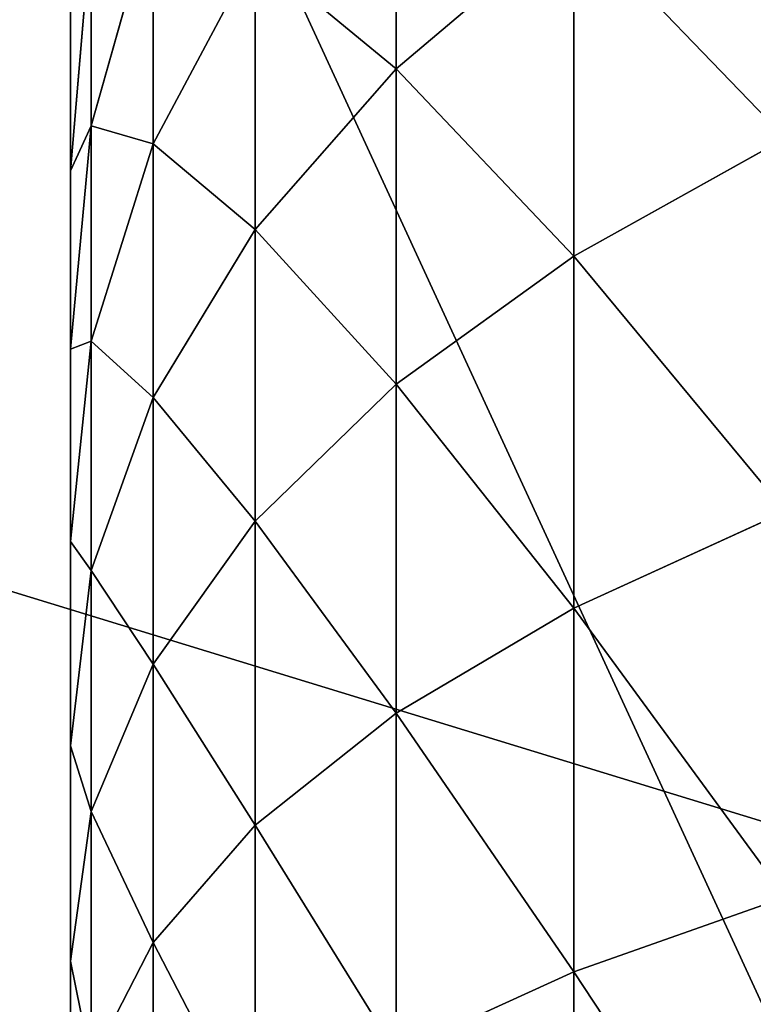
# Model space of a CAD drawing. Extents: x 0.04 to 6.5, y -3.23 to 3.23.
# Tile 74 of 256: x 0.4292 to 0.4495, y 0.0339 to 0.0611. Entities that reach past the tile are written whole.
import ezdxf

# ---------------------------------------------------------------- set-up
doc = ezdxf.new("R2010")
doc.units = 0
doc.header["$MEASUREMENT"] = 0
doc.layers.get('0').update_dxf_attribs({"linetype": 'CONTINUOUS'})

# ---------------------------------------------------------------- blocks, each defined once
blk = doc.blocks.new('CERAMICZNA_WISZ_CA_KR_TKA0')
at = {"color": 0}
for p, q in [((0.081214, 0.151778, 1.905954), (0.576871, 0, 6.360208)), ((0.081214, 0.151778, 1.905954), (0.576871, 0, 6.360208)), ((0.439612, 0.068058, 61.309814), (0.439612, 0.059763, 61.304365)), ((0.439612, 0.059763, 61.502455), (0.439612, 0.068058, 61.497005)), ((0.439612, 0.068058, 61.309814), (0.439612, 0.059763, 61.304365)), ((0.439612, 0.059763, 61.502455), (0.439612, 0.068058, 61.497005)), ((0.432881, 0.064285, 61.329413), (0.431167, 0.058188, 61.336502)), ((0.432881, 0.064285, 61.329413), (0.431167, 0.058188, 61.336502)), ((0.432881, 0.064285, 61.477406), (0.431167, 0.058188, 61.470318)), ((0.432881, 0.064285, 61.477406), (0.431167, 0.058188, 61.470318)), ((0.432881, 0.064285, 61.329413), (0.432881, 0.057688, 61.324218)), ((0.432881, 0.057688, 61.482602), (0.432881, 0.064285, 61.477406)), ((0.432881, 0.064285, 61.329413), (0.432881, 0.057688, 61.324218)), ((0.432881, 0.057688, 61.482602), (0.432881, 0.064285, 61.477406)), ((0.444531, 0.063932, 61.297377), (0.439612, 0.059763, 61.304365)), ((0.444531, 0.063932, 61.297377), (0.439612, 0.059763, 61.304365)), ((0.444531, 0.063932, 61.509443), (0.439612, 0.059763, 61.502455)), ((0.444531, 0.063932, 61.509443), (0.439612, 0.059763, 61.502455)), ((0.444531, 0.063932, 61.297377), (0.444531, 0.054583, 61.292331)), ((0.444531, 0.054583, 61.514484), (0.444531, 0.063932, 61.509443)), ((0.444531, 0.063932, 61.297377), (0.444531, 0.054583, 61.292331)), ((0.444531, 0.054583, 61.514484), (0.444531, 0.063932, 61.509443)), ((0.431167, 0.063726, 61.341697), (0.430593, 0.056943, 61.348334)), ((0.431167, 0.063726, 61.341697), (0.430593, 0.056943, 61.348334)), ((0.431167, 0.063726, 61.465122), (0.430593, 0.056943, 61.458486)), ((0.431167, 0.063726, 61.465122), (0.430593, 0.056943, 61.458486)), ((0.431167, 0.063726, 61.341697), (0.431167, 0.058188, 61.336502)), ((0.431167, 0.058188, 61.470318), (0.431167, 0.063726, 61.465122)), ((0.431167, 0.063726, 61.341697), (0.431167, 0.058188, 61.336502)), ((0.431167, 0.058188, 61.470318), (0.431167, 0.063726, 61.465122)), ((0.43571, 0.062992, 61.31685), (0.432881, 0.057688, 61.324218)), ((0.43571, 0.062992, 61.31685), (0.432881, 0.057688, 61.324218)), ((0.43571, 0.062992, 61.489969), (0.432881, 0.057688, 61.482602)), ((0.43571, 0.062992, 61.489969), (0.432881, 0.057688, 61.482602)), ((0.43571, 0.062992, 61.31685), (0.43571, 0.05532, 61.311814)), ((0.43571, 0.05532, 61.495006), (0.43571, 0.062992, 61.489969)), ((0.43571, 0.062992, 61.31685), (0.43571, 0.05532, 61.311814)), ((0.43571, 0.05532, 61.495006), (0.43571, 0.062992, 61.489969)), ((0.430593, 0.056943, 61.458486), (0.430593, 0.061469, 61.453444)), ((0.430593, 0.061469, 61.353375), (0.430593, 0.056943, 61.348334)), ((0.430593, 0.061469, 61.353375), (0.430593, 0.056943, 61.348334)), ((0.430593, 0.056943, 61.458486), (0.430593, 0.061469, 61.453444)), ((0.439612, 0.059763, 61.304365), (0.43571, 0.05532, 61.311814)), ((0.439612, 0.059763, 61.304365), (0.43571, 0.05532, 61.311814)), ((0.439612, 0.059763, 61.502455), (0.43571, 0.05532, 61.495006)), ((0.439612, 0.059763, 61.502455), (0.43571, 0.05532, 61.495006)), ((0.439612, 0.059763, 61.304365), (0.439612, 0.05103, 61.299655)), ((0.439612, 0.05103, 61.507165), (0.439612, 0.059763, 61.502455)), ((0.439612, 0.059763, 61.304365), (0.439612, 0.05103, 61.299655)), ((0.439612, 0.05103, 61.507165), (0.439612, 0.059763, 61.502455)), ((0.431167, 0.058188, 61.336502), (0.430593, 0.052, 61.343701)), ((0.431167, 0.058188, 61.336502), (0.430593, 0.052, 61.343701)), ((0.431167, 0.058188, 61.470318), (0.430593, 0.052, 61.463118)), ((0.431167, 0.058188, 61.470318), (0.430593, 0.052, 61.463118)), ((0.431167, 0.058188, 61.336502), (0.431167, 0.052223, 61.331806)), ((0.431167, 0.052223, 61.475013), (0.431167, 0.058188, 61.470318)), ((0.431167, 0.058188, 61.336502), (0.431167, 0.052223, 61.331806)), ((0.431167, 0.052223, 61.475013), (0.431167, 0.058188, 61.470318)), ((0.450395, 0.057851, 61.285597), (0.444531, 0.054583, 61.292331)), ((0.450395, 0.057851, 61.285597), (0.444531, 0.054583, 61.292331)), ((0.450395, 0.057851, 61.521222), (0.444531, 0.054583, 61.514484)), ((0.450395, 0.057851, 61.521222), (0.444531, 0.054583, 61.514484)), ((0.432881, 0.057688, 61.324218), (0.431167, 0.052223, 61.331806)), ((0.432881, 0.057688, 61.324218), (0.431167, 0.052223, 61.331806)), ((0.432881, 0.057688, 61.482602), (0.431167, 0.052223, 61.475013)), ((0.432881, 0.057688, 61.482602), (0.431167, 0.052223, 61.475013)), ((0.432881, 0.057688, 61.324218), (0.432881, 0.050669, 61.319609)), ((0.432881, 0.050669, 61.48721), (0.432881, 0.057688, 61.482602)), ((0.432881, 0.057688, 61.324218), (0.432881, 0.050669, 61.319609)), ((0.432881, 0.050669, 61.48721), (0.432881, 0.057688, 61.482602)), ((0.430593, 0.052, 61.463118), (0.430593, 0.056943, 61.458486)), ((0.430593, 0.056943, 61.348334), (0.430593, 0.052, 61.343701)), ((0.430593, 0.056943, 61.348334), (0.430593, 0.052, 61.343701)), ((0.430593, 0.052, 61.463118), (0.430593, 0.056943, 61.458486)), ((0.43571, 0.05532, 61.311814), (0.432881, 0.050669, 61.319609)), ((0.43571, 0.05532, 61.311814), (0.432881, 0.050669, 61.319609)), ((0.43571, 0.05532, 61.495006), (0.432881, 0.050669, 61.48721)), ((0.43571, 0.05532, 61.495006), (0.432881, 0.050669, 61.48721)), ((0.43571, 0.05532, 61.311814), (0.43571, 0.047244, 61.307455)), ((0.43571, 0.047244, 61.499365), (0.43571, 0.05532, 61.495006)), ((0.43571, 0.05532, 61.311814), (0.43571, 0.047244, 61.307455)), ((0.43571, 0.047244, 61.499365), (0.43571, 0.05532, 61.495006)), ((0.444531, 0.054583, 61.292331), (0.439612, 0.05103, 61.299655)), ((0.444531, 0.054583, 61.292331), (0.439612, 0.05103, 61.299655)), ((0.444531, 0.054583, 61.514484), (0.439612, 0.05103, 61.507165)), ((0.444531, 0.054583, 61.514484), (0.439612, 0.05103, 61.507165)), ((0.444531, 0.054583, 61.292331), (0.444531, 0.044835, 61.288111)), ((0.444531, 0.044835, 61.518708), (0.444531, 0.054583, 61.514484)), ((0.444531, 0.054583, 61.292331), (0.444531, 0.044835, 61.288111)), ((0.444531, 0.044835, 61.518708), (0.444531, 0.054583, 61.514484)), ((0.431167, 0.052223, 61.331806), (0.430593, 0.046677, 61.33951)), ((0.431167, 0.052223, 61.331806), (0.430593, 0.046677, 61.33951)), ((0.431167, 0.052223, 61.475013), (0.430593, 0.046677, 61.467309)), ((0.431167, 0.052223, 61.475013), (0.430593, 0.046677, 61.467309)), ((0.431167, 0.052223, 61.331806), (0.431167, 0.045877, 61.32764)), ((0.431167, 0.045877, 61.47918), (0.431167, 0.052223, 61.475013)), ((0.431167, 0.052223, 61.331806), (0.431167, 0.045877, 61.32764)), ((0.431167, 0.045877, 61.47918), (0.431167, 0.052223, 61.475013)), ((0.430593, 0.046677, 61.467309), (0.430593, 0.052, 61.463118)), ((0.430593, 0.052, 61.343701), (0.430593, 0.046677, 61.33951)), ((0.430593, 0.052, 61.343701), (0.430593, 0.046677, 61.33951)), ((0.430593, 0.046677, 61.467309), (0.430593, 0.052, 61.463118)), ((0.439612, 0.05103, 61.299655), (0.43571, 0.047244, 61.307455)), ((0.439612, 0.05103, 61.299655), (0.43571, 0.047244, 61.307455)), ((0.439612, 0.05103, 61.507165), (0.43571, 0.047244, 61.499365)), ((0.439612, 0.05103, 61.507165), (0.43571, 0.047244, 61.499365)), ((0.439612, 0.05103, 61.299655), (0.439612, 0.041924, 61.295709)), ((0.439612, 0.041924, 61.51111), (0.439612, 0.05103, 61.507165)), ((0.439612, 0.05103, 61.299655), (0.439612, 0.041924, 61.295709)), ((0.439612, 0.041924, 61.51111), (0.439612, 0.05103, 61.507165)), ((0.432881, 0.050669, 61.319609), (0.431167, 0.045877, 61.32764)), ((0.432881, 0.050669, 61.319609), (0.431167, 0.045877, 61.32764)), ((0.432881, 0.050669, 61.48721), (0.431167, 0.045877, 61.47918)), ((0.432881, 0.050669, 61.48721), (0.431167, 0.045877, 61.47918)), ((0.432881, 0.050669, 61.319609), (0.432881, 0.04328, 61.31562)), ((0.432881, 0.04328, 61.491199), (0.432881, 0.050669, 61.48721)), ((0.432881, 0.050669, 61.319609), (0.432881, 0.04328, 61.31562)), ((0.432881, 0.04328, 61.491199), (0.432881, 0.050669, 61.48721)), ((0.450395, 0.047512, 61.281118), (0.444531, 0.044835, 61.288111)), ((0.450395, 0.047512, 61.281118), (0.444531, 0.044835, 61.288111)), ((0.450395, 0.047512, 61.525701), (0.444531, 0.044835, 61.518708)), ((0.450395, 0.047512, 61.525701), (0.444531, 0.044835, 61.518708)), ((0.43571, 0.047244, 61.307455), (0.432881, 0.04328, 61.31562)), ((0.43571, 0.047244, 61.307455), (0.432881, 0.04328, 61.31562)), ((0.43571, 0.047244, 61.499365), (0.432881, 0.04328, 61.491199)), ((0.43571, 0.047244, 61.499365), (0.432881, 0.04328, 61.491199)), ((0.43571, 0.047244, 61.307455), (0.43571, 0.038822, 61.303802)), ((0.43571, 0.038822, 61.503012), (0.43571, 0.047244, 61.499365)), ((0.43571, 0.047244, 61.307455), (0.43571, 0.038822, 61.303802)), ((0.43571, 0.038822, 61.503012), (0.43571, 0.047244, 61.499365)), ((0.430593, 0.041014, 61.471029), (0.430593, 0.046677, 61.467309)), ((0.430593, 0.046677, 61.33951), (0.430593, 0.041014, 61.33579)), ((0.430593, 0.046677, 61.33951), (0.430593, 0.041014, 61.33579)), ((0.430593, 0.041014, 61.471029), (0.430593, 0.046677, 61.467309)), ((0.431167, 0.045877, 61.32764), (0.430593, 0.041014, 61.33579)), ((0.431167, 0.045877, 61.32764), (0.430593, 0.041014, 61.33579)), ((0.431167, 0.045877, 61.47918), (0.430593, 0.041014, 61.471029)), ((0.431167, 0.045877, 61.47918), (0.430593, 0.041014, 61.471029)), ((0.431167, 0.045877, 61.32764), (0.431167, 0.039196, 61.324035)), ((0.431167, 0.039196, 61.482784), (0.431167, 0.045877, 61.47918)), ((0.431167, 0.045877, 61.32764), (0.431167, 0.039196, 61.324035)), ((0.431167, 0.039196, 61.482784), (0.431167, 0.045877, 61.47918)), ((0.444531, 0.044835, 61.288111), (0.439612, 0.041924, 61.295709)), ((0.444531, 0.044835, 61.288111), (0.439612, 0.041924, 61.295709)), ((0.444531, 0.044835, 61.518708), (0.439612, 0.041924, 61.51111)), ((0.444531, 0.044835, 61.518708), (0.439612, 0.041924, 61.51111)), ((0.444531, 0.044835, 61.288111), (0.444531, 0.034759, 61.284737)), ((0.444531, 0.034759, 61.522077), (0.444531, 0.044835, 61.518708)), ((0.444531, 0.044835, 61.288111), (0.444531, 0.034759, 61.284737)), ((0.444531, 0.034759, 61.522077), (0.444531, 0.044835, 61.518708)), ((0.432881, 0.04328, 61.31562), (0.431167, 0.039196, 61.324035)), ((0.432881, 0.04328, 61.31562), (0.431167, 0.039196, 61.324035)), ((0.432881, 0.04328, 61.491199), (0.431167, 0.039196, 61.482784)), ((0.432881, 0.04328, 61.491199), (0.431167, 0.039196, 61.482784)), ((0.432881, 0.04328, 61.31562), (0.432881, 0.035575, 61.31228)), ((0.432881, 0.035575, 61.494535), (0.432881, 0.04328, 61.491199)), ((0.432881, 0.04328, 61.31562), (0.432881, 0.035575, 61.31228)), ((0.432881, 0.035575, 61.494535), (0.432881, 0.04328, 61.491199)), ((0.439612, 0.041924, 61.295709), (0.43571, 0.038822, 61.303802)), ((0.439612, 0.041924, 61.295709), (0.43571, 0.038822, 61.303802)), ((0.439612, 0.041924, 61.51111), (0.43571, 0.038822, 61.503012)), ((0.439612, 0.041924, 61.51111), (0.43571, 0.038822, 61.503012)), ((0.439612, 0.041924, 61.295709), (0.439612, 0.032513, 61.292561)), ((0.439612, 0.032513, 61.514258), (0.439612, 0.041924, 61.51111)), ((0.439612, 0.041924, 61.295709), (0.439612, 0.032513, 61.292561)), ((0.439612, 0.032513, 61.514258), (0.439612, 0.041924, 61.51111)), ((0.430593, 0.035052, 61.474244), (0.430593, 0.041014, 61.471029)), ((0.430593, 0.041014, 61.33579), (0.430593, 0.035052, 61.33257)), ((0.430593, 0.041014, 61.33579), (0.430593, 0.035052, 61.33257)), ((0.430593, 0.035052, 61.474244), (0.430593, 0.041014, 61.471029)), ((0.431167, 0.039196, 61.324035), (0.430593, 0.035052, 61.33257)), ((0.431167, 0.039196, 61.324035), (0.430593, 0.035052, 61.33257)), ((0.431167, 0.039196, 61.482784), (0.430593, 0.035052, 61.474244)), ((0.431167, 0.039196, 61.482784), (0.430593, 0.035052, 61.474244)), ((0.431167, 0.039196, 61.324035), (0.431167, 0.03223, 61.321017)), ((0.431167, 0.03223, 61.485802), (0.431167, 0.039196, 61.482784)), ((0.431167, 0.039196, 61.324035), (0.431167, 0.03223, 61.321017)), ((0.431167, 0.03223, 61.485802), (0.431167, 0.039196, 61.482784)), ((0.43571, 0.038822, 61.303802), (0.432881, 0.035575, 61.31228)), ((0.43571, 0.038822, 61.303802), (0.432881, 0.035575, 61.31228)), ((0.43571, 0.038822, 61.503012), (0.432881, 0.035575, 61.494535)), ((0.43571, 0.038822, 61.503012), (0.432881, 0.035575, 61.494535)), ((0.43571, 0.038822, 61.303802), (0.43571, 0.030119, 61.300895)), ((0.43571, 0.030119, 61.505925), (0.43571, 0.038822, 61.503012)), ((0.43571, 0.038822, 61.303802), (0.43571, 0.030119, 61.300895)), ((0.43571, 0.030119, 61.505925), (0.43571, 0.038822, 61.503012)), ((0.450395, 0.036826, 61.277543), (0.444531, 0.034759, 61.284737)), ((0.450395, 0.036826, 61.277543), (0.444531, 0.034759, 61.284737)), ((0.450395, 0.036826, 61.529272), (0.444531, 0.034759, 61.522077)), ((0.450395, 0.036826, 61.529272), (0.444531, 0.034759, 61.522077)), ((0.432881, 0.035575, 61.31228), (0.431167, 0.03223, 61.321017)), ((0.432881, 0.035575, 61.31228), (0.431167, 0.03223, 61.321017)), ((0.432881, 0.035575, 61.494535), (0.431167, 0.03223, 61.485802)), ((0.432881, 0.035575, 61.494535), (0.431167, 0.03223, 61.485802)), ((0.432881, 0.035575, 61.31228), (0.432881, 0.027612, 61.309617)), ((0.432881, 0.027612, 61.497202), (0.432881, 0.035575, 61.494535)), ((0.432881, 0.035575, 61.31228), (0.432881, 0.027612, 61.309617)), ((0.432881, 0.027612, 61.497202), (0.432881, 0.035575, 61.494535)), ((0.430593, 0.035052, 61.33257), (0.430593, 0.028835, 61.329879)), ((0.430593, 0.028835, 61.47694), (0.430593, 0.035052, 61.474244)), ((0.430593, 0.035052, 61.33257), (0.430593, 0.028835, 61.329879)), ((0.430593, 0.028835, 61.47694), (0.430593, 0.035052, 61.474244)), ((0.444531, 0.034759, 61.284737), (0.439612, 0.032513, 61.292561)), ((0.444531, 0.034759, 61.284737), (0.439612, 0.032513, 61.292561)), ((0.444531, 0.034759, 61.522077), (0.439612, 0.032513, 61.514258)), ((0.444531, 0.034759, 61.522077), (0.439612, 0.032513, 61.514258)), ((0.444531, 0.034759, 61.284737), (0.444531, 0.024432, 61.282248)), ((0.444531, 0.024432, 61.524572), (0.444531, 0.034759, 61.522077)), ((0.444531, 0.034759, 61.284737), (0.444531, 0.024432, 61.282248)), ((0.444531, 0.024432, 61.524572), (0.444531, 0.034759, 61.522077))]:
    blk.add_line(p, q, dxfattribs=at)
mesh = blk.add_polyface(dxfattribs=at)
corners = [(0.054692, 0.323203, 1.910339), (0.042133, 0.153639, 1.910339), (0.538651, -0.070283, 6.364594)]
mesh.append_faces([[corners[k] for k in face] for face in [(0, 1, 2)]], dxfattribs={"color": 0})
mesh = blk.add_polyface(dxfattribs=at)
corners = [(0.054692, 0.323203, 1.910339), (0.538651, -0.070283, 6.364594), (0.545887, 0.210664, 6.364594)]
mesh.append_faces([[corners[k] for k in face] for face in [(0, 1, 2)]], dxfattribs={"color": 0})
mesh = blk.add_polyface(dxfattribs=at)
corners = [(0.590383, 0.269312, 6.360208), (0.576871, 0, 6.360208), (0.081214, 0.151778, 1.905954)]
mesh.append_faces([[corners[k] for k in face] for face in [(0, 1, 2)]], dxfattribs={"color": 0})
mesh = blk.add_polyface(dxfattribs=at)
corners = [(0.042133, 0.153639, 1.910339), (0.040279, -0.107895, 1.910339), (0.53927, -0.091212, 6.364594)]
mesh.append_faces([[corners[k] for k in face] for face in [(0, 1, 2)]], dxfattribs={"color": 0})
mesh = blk.add_polyface(dxfattribs=at)
corners = [(0.042133, 0.153639, 1.910339), (0.53927, -0.091212, 6.364594), (0.538651, -0.070283, 6.364594)]
mesh.append_faces([[corners[k] for k in face] for face in [(0, 1, 2)]], dxfattribs={"color": 0})
mesh = blk.add_polyface(dxfattribs=at)
corners = [(0.081214, 0.151778, 1.905954), (0.576871, 0, 6.360208), (0.079382, -0.106588, 1.905954)]
mesh.append_faces([[corners[k] for k in face] for face in [(0, 1, 2)]], dxfattribs={"color": 0})
mesh = blk.add_polyface(dxfattribs=at)
corners = [(0.504981, 0.131591, 0.961786), (0.376762, -0.137699, 1.055618), (0.376762, 0.137699, 1.055618), (0.504981, -0.131591, 0.961786)]
mesh.append_faces([[corners[k] for k in face] for face in [(0, 1, 2), (1, 0, 3)]], dxfattribs={"vtx0": -1, "color": 0})
mesh = blk.add_polyface(dxfattribs=at)
corners = [(0.525548, -0.130611, 0.995343), (0.402457, 0.136475, 1.085422), (0.402457, -0.136475, 1.085422), (0.525548, 0.130611, 0.995343)]
mesh.append_faces([[corners[k] for k in face] for face in [(0, 1, 2), (1, 0, 3)]], dxfattribs={"vtx0": -1, "color": 0})
mesh = blk.add_polyface(dxfattribs=at)
corners = [(0.430593, -0.077415, 61.413545), (0.430593, -0.077998, 61.400022), (0.430593, -0.077998, 61.406798), (0.430593, -0.077415, 61.393269), (0.430593, -0.076255, 61.420221), (0.430593, -0.076255, 61.386599), (0.430593, -0.074525, 61.426771), (0.430593, -0.074525, 61.380048), (0.430593, -0.072238, 61.433149), (0.430593, -0.072238, 61.373671), (0.430593, -0.069411, 61.439305), (0.430593, -0.069411, 61.367509), (0.430593, -0.066066, 61.445197), (0.430593, -0.066066, 61.361617), (0.430593, -0.062226, 61.450782), (0.430593, -0.062226, 61.356038), (0.430593, -0.057921, 61.45601), (0.430593, -0.057921, 61.350804), (0.430593, -0.053182, 61.460855), (0.430593, -0.053182, 61.345965), (0.430593, -0.048045, 61.465271), (0.430593, -0.048045, 61.341548), (0.430593, -0.042546, 61.469232), (0.430593, -0.042546, 61.337588), (0.430593, -0.036728, 61.472701), (0.430593, -0.036728, 61.334118), (0.430593, -0.030633, 61.475662), (0.430593, -0.030633, 61.331158), (0.430593, -0.024306, 61.478084), (0.430593, -0.024306, 61.328735), (0.430593, -0.017794, 61.479954), (0.430593, -0.017794, 61.326866), (0.430593, -0.011146, 61.481256), (0.430593, -0.011146, 61.325559), (0.430593, -0.00441, 61.481986), (0.430593, -0.00441, 61.324833), (0.430593, 0.002364, 61.482131), (0.430593, 0.002364, 61.324689), (0.430593, 0.009125, 61.481693), (0.430593, 0.009125, 61.325126), (0.430593, 0.015823, 61.480679), (0.430593, 0.015823, 61.32614), (0.430593, 0.02241, 61.479088), (0.430593, 0.02241, 61.327731), (0.430593, 0.028835, 61.47694), (0.430593, 0.028835, 61.329879), (0.430593, 0.035052, 61.474244), (0.430593, 0.035052, 61.33257), (0.430593, 0.041014, 61.471029), (0.430593, 0.041014, 61.33579), (0.430593, 0.046677, 61.467309), (0.430593, 0.046677, 61.33951), (0.430593, 0.052, 61.463118), (0.430593, 0.052, 61.343701), (0.430593, 0.056943, 61.458486), (0.430593, 0.056943, 61.348334), (0.430593, 0.061469, 61.453444), (0.430593, 0.061469, 61.353375), (0.430593, 0.065546, 61.448033), (0.430593, 0.065546, 61.358787), (0.430593, 0.069141, 61.44229), (0.430593, 0.069141, 61.36453), (0.430593, 0.07223, 61.436258), (0.430593, 0.07223, 61.370561), (0.430593, 0.074789, 61.429986), (0.430593, 0.074789, 61.376833), (0.430593, 0.076799, 61.423518), (0.430593, 0.076799, 61.383302), (0.430593, 0.078246, 61.416895), (0.430593, 0.078246, 61.389919), (0.430593, 0.079118, 61.410176), (0.430593, 0.079118, 61.396638), (0.430593, 0.07941, 61.40341)]
mesh.append_faces([[corners[k] for k in face] for face in [(0, 1, 2), (71, 70, 72)]], dxfattribs={"vtx0": -1, "color": 0})
mesh.append_faces([[corners[k] for k in face] for face in [(1, 0, 3), (3, 4, 5), (5, 6, 7), (7, 8, 9), (9, 10, 11), (11, 12, 13), (13, 14, 15), (15, 16, 17), (17, 18, 19), (19, 20, 21), (21, 22, 23), (23, 24, 25), (25, 26, 27), (27, 28, 29), (29, 30, 31), (31, 32, 33), (33, 34, 35), (35, 36, 37), (37, 38, 39), (39, 40, 41), (41, 42, 43), (43, 44, 45), (45, 46, 47), (47, 48, 49), (49, 50, 51), (51, 52, 53), (53, 54, 55), (55, 56, 57), (57, 58, 59), (59, 60, 61), (61, 62, 63), (63, 64, 65), (65, 66, 67), (67, 68, 69), (69, 70, 71)]], dxfattribs={"vtx0": -1, "vtx1": -1, "color": 0})
mesh.append_faces([[corners[k] for k in face] for face in [(3, 0, 4), (5, 4, 6), (7, 6, 8), (9, 8, 10), (11, 10, 12), (13, 12, 14), (15, 14, 16), (17, 16, 18), (19, 18, 20), (21, 20, 22), (23, 22, 24), (25, 24, 26), (27, 26, 28), (29, 28, 30), (31, 30, 32), (33, 32, 34), (35, 34, 36), (37, 36, 38), (39, 38, 40), (41, 40, 42), (43, 42, 44), (45, 44, 46), (47, 46, 48), (49, 48, 50), (51, 50, 52), (53, 52, 54), (55, 54, 56), (57, 56, 58), (59, 58, 60), (61, 60, 62), (63, 62, 64), (65, 64, 66), (67, 66, 68), (69, 68, 70)]], dxfattribs={"vtx0": -1, "vtx2": -1, "color": 0})
mesh = blk.add_polyface(dxfattribs=at)
corners = [(0.439612, 0.068058, 61.309814), (0.444531, 0.063932, 61.297377), (0.439612, 0.059763, 61.304365), (0.444531, 0.072813, 61.303211)]
mesh.append_faces([[corners[k] for k in face] for face in [(0, 1, 2), (1, 0, 3)]], dxfattribs={"vtx0": -1, "color": 0})
mesh = blk.add_polyface(dxfattribs=at)
corners = [(0.444531, 0.063932, 61.509443), (0.439612, 0.068058, 61.497005), (0.439612, 0.059763, 61.502455), (0.444531, 0.072813, 61.503608)]
mesh.append_faces([[corners[k] for k in face] for face in [(0, 1, 2), (1, 0, 3)]], dxfattribs={"vtx0": -1, "color": 0})
mesh = blk.add_polyface(dxfattribs=at)
corners = [(0.431167, 0.063726, 61.341697), (0.432881, 0.064285, 61.329413), (0.431167, 0.058188, 61.336502), (0.432881, 0.07041, 61.335151)]
mesh.append_faces([[corners[k] for k in face] for face in [(0, 1, 2), (1, 0, 3)]], dxfattribs={"vtx0": -1, "color": 0})
mesh = blk.add_polyface(dxfattribs=at)
corners = [(0.432881, 0.064285, 61.477406), (0.431167, 0.063726, 61.465122), (0.431167, 0.058188, 61.470318), (0.432881, 0.07041, 61.471663)]
mesh.append_faces([[corners[k] for k in face] for face in [(0, 1, 2), (1, 0, 3)]], dxfattribs={"vtx0": -1, "color": 0})
mesh = blk.add_polyface(dxfattribs=at)
corners = [(0.432881, 0.064285, 61.329413), (0.43571, 0.062992, 61.31685), (0.432881, 0.057688, 61.324218), (0.43571, 0.070202, 61.322526)]
mesh.append_faces([[corners[k] for k in face] for face in [(0, 1, 2), (1, 0, 3)]], dxfattribs={"vtx0": -1, "color": 0})
mesh = blk.add_polyface(dxfattribs=at)
corners = [(0.43571, 0.062992, 61.489969), (0.432881, 0.064285, 61.477406), (0.432881, 0.057688, 61.482602), (0.43571, 0.070202, 61.484293)]
mesh.append_faces([[corners[k] for k in face] for face in [(0, 1, 2), (1, 0, 3)]], dxfattribs={"vtx0": -1, "color": 0})
mesh = blk.add_polyface(dxfattribs=at)
corners = [(0.430593, 0.061469, 61.353375), (0.431167, 0.063726, 61.341697), (0.430593, 0.056943, 61.348334), (0.431167, 0.068798, 61.347344)]
mesh.append_faces([[corners[k] for k in face] for face in [(0, 1, 2), (1, 0, 3)]], dxfattribs={"vtx0": -1, "color": 0})
mesh = blk.add_polyface(dxfattribs=at)
corners = [(0.431167, 0.063726, 61.465122), (0.430593, 0.061469, 61.453444), (0.430593, 0.056943, 61.458486), (0.431167, 0.068798, 61.459476)]
mesh.append_faces([[corners[k] for k in face] for face in [(0, 1, 2), (1, 0, 3)]], dxfattribs={"vtx0": -1, "color": 0})
mesh = blk.add_polyface(dxfattribs=at)
corners = [(0.43571, 0.062992, 61.31685), (0.439612, 0.059763, 61.304365), (0.43571, 0.05532, 61.311814), (0.439612, 0.068058, 61.309814)]
mesh.append_faces([[corners[k] for k in face] for face in [(0, 1, 2), (1, 0, 3)]], dxfattribs={"vtx0": -1, "color": 0})
mesh = blk.add_polyface(dxfattribs=at)
corners = [(0.439612, 0.059763, 61.502455), (0.43571, 0.062992, 61.489969), (0.43571, 0.05532, 61.495006), (0.439612, 0.068058, 61.497005)]
mesh.append_faces([[corners[k] for k in face] for face in [(0, 1, 2), (1, 0, 3)]], dxfattribs={"vtx0": -1, "color": 0})
mesh = blk.add_polyface(dxfattribs=at)
corners = [(0.444531, 0.063932, 61.297377), (0.450395, 0.057851, 61.285597), (0.444531, 0.054583, 61.292331), (0.450395, 0.067767, 61.290951)]
mesh.append_faces([[corners[k] for k in face] for face in [(0, 1, 2), (1, 0, 3)]], dxfattribs={"vtx0": -1, "color": 0})
mesh = blk.add_polyface(dxfattribs=at)
corners = [(0.450395, 0.057851, 61.521222), (0.444531, 0.063932, 61.509443), (0.444531, 0.054583, 61.514484), (0.450395, 0.067767, 61.515868)]
mesh.append_faces([[corners[k] for k in face] for face in [(0, 1, 2), (1, 0, 3)]], dxfattribs={"vtx0": -1, "color": 0})
mesh = blk.add_polyface(dxfattribs=at)
corners = [(0.431167, 0.058188, 61.336502), (0.432881, 0.057688, 61.324218), (0.431167, 0.052223, 61.331806), (0.432881, 0.064285, 61.329413)]
mesh.append_faces([[corners[k] for k in face] for face in [(0, 1, 2), (1, 0, 3)]], dxfattribs={"vtx0": -1, "color": 0})
mesh = blk.add_polyface(dxfattribs=at)
corners = [(0.432881, 0.057688, 61.482602), (0.431167, 0.058188, 61.470318), (0.431167, 0.052223, 61.475013), (0.432881, 0.064285, 61.477406)]
mesh.append_faces([[corners[k] for k in face] for face in [(0, 1, 2), (1, 0, 3)]], dxfattribs={"vtx0": -1, "color": 0})
mesh = blk.add_polyface(dxfattribs=at)
corners = [(0.439612, 0.059763, 61.304365), (0.444531, 0.054583, 61.292331), (0.439612, 0.05103, 61.299655), (0.444531, 0.063932, 61.297377)]
mesh.append_faces([[corners[k] for k in face] for face in [(0, 1, 2), (1, 0, 3)]], dxfattribs={"vtx0": -1, "color": 0})
mesh = blk.add_polyface(dxfattribs=at)
corners = [(0.444531, 0.054583, 61.514484), (0.439612, 0.059763, 61.502455), (0.439612, 0.05103, 61.507165), (0.444531, 0.063932, 61.509443)]
mesh.append_faces([[corners[k] for k in face] for face in [(0, 1, 2), (1, 0, 3)]], dxfattribs={"vtx0": -1, "color": 0})
mesh = blk.add_polyface(dxfattribs=at)
corners = [(0.430593, 0.056943, 61.348334), (0.431167, 0.058188, 61.336502), (0.430593, 0.052, 61.343701), (0.431167, 0.063726, 61.341697)]
mesh.append_faces([[corners[k] for k in face] for face in [(0, 1, 2), (1, 0, 3)]], dxfattribs={"vtx0": -1, "color": 0})
mesh = blk.add_polyface(dxfattribs=at)
corners = [(0.431167, 0.058188, 61.470318), (0.430593, 0.056943, 61.458486), (0.430593, 0.052, 61.463118), (0.431167, 0.063726, 61.465122)]
mesh.append_faces([[corners[k] for k in face] for face in [(0, 1, 2), (1, 0, 3)]], dxfattribs={"vtx0": -1, "color": 0})
mesh = blk.add_polyface(dxfattribs=at)
corners = [(0.432881, 0.057688, 61.324218), (0.43571, 0.05532, 61.311814), (0.432881, 0.050669, 61.319609), (0.43571, 0.062992, 61.31685)]
mesh.append_faces([[corners[k] for k in face] for face in [(0, 1, 2), (1, 0, 3)]], dxfattribs={"vtx0": -1, "color": 0})
mesh = blk.add_polyface(dxfattribs=at)
corners = [(0.43571, 0.05532, 61.495006), (0.432881, 0.057688, 61.482602), (0.432881, 0.050669, 61.48721), (0.43571, 0.062992, 61.489969)]
mesh.append_faces([[corners[k] for k in face] for face in [(0, 1, 2), (1, 0, 3)]], dxfattribs={"vtx0": -1, "color": 0})
mesh = blk.add_polyface(dxfattribs=at)
corners = [(0.43571, 0.05532, 61.311814), (0.439612, 0.05103, 61.299655), (0.43571, 0.047244, 61.307455), (0.439612, 0.059763, 61.304365)]
mesh.append_faces([[corners[k] for k in face] for face in [(0, 1, 2), (1, 0, 3)]], dxfattribs={"vtx0": -1, "color": 0})
mesh = blk.add_polyface(dxfattribs=at)
corners = [(0.439612, 0.05103, 61.507165), (0.43571, 0.05532, 61.495006), (0.43571, 0.047244, 61.499365), (0.439612, 0.059763, 61.502455)]
mesh.append_faces([[corners[k] for k in face] for face in [(0, 1, 2), (1, 0, 3)]], dxfattribs={"vtx0": -1, "color": 0})
mesh = blk.add_polyface(dxfattribs=at)
corners = [(0.430593, 0.052, 61.343701), (0.431167, 0.052223, 61.331806), (0.430593, 0.046677, 61.33951), (0.431167, 0.058188, 61.336502)]
mesh.append_faces([[corners[k] for k in face] for face in [(0, 1, 2), (1, 0, 3)]], dxfattribs={"vtx0": -1, "color": 0})
mesh = blk.add_polyface(dxfattribs=at)
corners = [(0.431167, 0.052223, 61.475013), (0.430593, 0.052, 61.463118), (0.430593, 0.046677, 61.467309), (0.431167, 0.058188, 61.470318)]
mesh.append_faces([[corners[k] for k in face] for face in [(0, 1, 2), (1, 0, 3)]], dxfattribs={"vtx0": -1, "color": 0})
mesh = blk.add_polyface(dxfattribs=at)
corners = [(0.444531, 0.054583, 61.292331), (0.450395, 0.047512, 61.281118), (0.444531, 0.044835, 61.288111), (0.450395, 0.057851, 61.285597)]
mesh.append_faces([[corners[k] for k in face] for face in [(0, 1, 2), (1, 0, 3)]], dxfattribs={"vtx0": -1, "color": 0})
mesh = blk.add_polyface(dxfattribs=at)
corners = [(0.450395, 0.047512, 61.525701), (0.444531, 0.054583, 61.514484), (0.444531, 0.044835, 61.518708), (0.450395, 0.057851, 61.521222)]
mesh.append_faces([[corners[k] for k in face] for face in [(0, 1, 2), (1, 0, 3)]], dxfattribs={"vtx0": -1, "color": 0})
mesh = blk.add_polyface(dxfattribs=at)
corners = [(0.431167, 0.052223, 61.331806), (0.432881, 0.050669, 61.319609), (0.431167, 0.045877, 61.32764), (0.432881, 0.057688, 61.324218)]
mesh.append_faces([[corners[k] for k in face] for face in [(0, 1, 2), (1, 0, 3)]], dxfattribs={"vtx0": -1, "color": 0})
mesh = blk.add_polyface(dxfattribs=at)
corners = [(0.432881, 0.050669, 61.48721), (0.431167, 0.052223, 61.475013), (0.431167, 0.045877, 61.47918), (0.432881, 0.057688, 61.482602)]
mesh.append_faces([[corners[k] for k in face] for face in [(0, 1, 2), (1, 0, 3)]], dxfattribs={"vtx0": -1, "color": 0})
mesh = blk.add_polyface(dxfattribs=at)
corners = [(0.432881, 0.050669, 61.319609), (0.43571, 0.047244, 61.307455), (0.432881, 0.04328, 61.31562), (0.43571, 0.05532, 61.311814)]
mesh.append_faces([[corners[k] for k in face] for face in [(0, 1, 2), (1, 0, 3)]], dxfattribs={"vtx0": -1, "color": 0})
mesh = blk.add_polyface(dxfattribs=at)
corners = [(0.43571, 0.047244, 61.499365), (0.432881, 0.050669, 61.48721), (0.432881, 0.04328, 61.491199), (0.43571, 0.05532, 61.495006)]
mesh.append_faces([[corners[k] for k in face] for face in [(0, 1, 2), (1, 0, 3)]], dxfattribs={"vtx0": -1, "color": 0})
mesh = blk.add_polyface(dxfattribs=at)
corners = [(0.439612, 0.05103, 61.299655), (0.444531, 0.044835, 61.288111), (0.439612, 0.041924, 61.295709), (0.444531, 0.054583, 61.292331)]
mesh.append_faces([[corners[k] for k in face] for face in [(0, 1, 2), (1, 0, 3)]], dxfattribs={"vtx0": -1, "color": 0})
mesh = blk.add_polyface(dxfattribs=at)
corners = [(0.444531, 0.044835, 61.518708), (0.439612, 0.05103, 61.507165), (0.439612, 0.041924, 61.51111), (0.444531, 0.054583, 61.514484)]
mesh.append_faces([[corners[k] for k in face] for face in [(0, 1, 2), (1, 0, 3)]], dxfattribs={"vtx0": -1, "color": 0})
mesh = blk.add_polyface(dxfattribs=at)
corners = [(0.430593, 0.046677, 61.33951), (0.431167, 0.045877, 61.32764), (0.430593, 0.041014, 61.33579), (0.431167, 0.052223, 61.331806)]
mesh.append_faces([[corners[k] for k in face] for face in [(0, 1, 2), (1, 0, 3)]], dxfattribs={"vtx0": -1, "color": 0})
mesh = blk.add_polyface(dxfattribs=at)
corners = [(0.431167, 0.045877, 61.47918), (0.430593, 0.046677, 61.467309), (0.430593, 0.041014, 61.471029), (0.431167, 0.052223, 61.475013)]
mesh.append_faces([[corners[k] for k in face] for face in [(0, 1, 2), (1, 0, 3)]], dxfattribs={"vtx0": -1, "color": 0})
mesh = blk.add_polyface(dxfattribs=at)
corners = [(0.43571, 0.047244, 61.307455), (0.439612, 0.041924, 61.295709), (0.43571, 0.038822, 61.303802), (0.439612, 0.05103, 61.299655)]
mesh.append_faces([[corners[k] for k in face] for face in [(0, 1, 2), (1, 0, 3)]], dxfattribs={"vtx0": -1, "color": 0})
mesh = blk.add_polyface(dxfattribs=at)
corners = [(0.439612, 0.041924, 61.51111), (0.43571, 0.047244, 61.499365), (0.43571, 0.038822, 61.503012), (0.439612, 0.05103, 61.507165)]
mesh.append_faces([[corners[k] for k in face] for face in [(0, 1, 2), (1, 0, 3)]], dxfattribs={"vtx0": -1, "color": 0})
mesh = blk.add_polyface(dxfattribs=at)
corners = [(0.431167, 0.045877, 61.32764), (0.432881, 0.04328, 61.31562), (0.431167, 0.039196, 61.324035), (0.432881, 0.050669, 61.319609)]
mesh.append_faces([[corners[k] for k in face] for face in [(0, 1, 2), (1, 0, 3)]], dxfattribs={"vtx0": -1, "color": 0})
mesh = blk.add_polyface(dxfattribs=at)
corners = [(0.432881, 0.04328, 61.491199), (0.431167, 0.045877, 61.47918), (0.431167, 0.039196, 61.482784), (0.432881, 0.050669, 61.48721)]
mesh.append_faces([[corners[k] for k in face] for face in [(0, 1, 2), (1, 0, 3)]], dxfattribs={"vtx0": -1, "color": 0})
mesh = blk.add_polyface(dxfattribs=at)
corners = [(0.444531, 0.044835, 61.288111), (0.450395, 0.036826, 61.277543), (0.444531, 0.034759, 61.284737), (0.450395, 0.047512, 61.281118)]
mesh.append_faces([[corners[k] for k in face] for face in [(0, 1, 2), (1, 0, 3)]], dxfattribs={"vtx0": -1, "color": 0})
mesh = blk.add_polyface(dxfattribs=at)
corners = [(0.450395, 0.036826, 61.529272), (0.444531, 0.044835, 61.518708), (0.444531, 0.034759, 61.522077), (0.450395, 0.047512, 61.525701)]
mesh.append_faces([[corners[k] for k in face] for face in [(0, 1, 2), (1, 0, 3)]], dxfattribs={"vtx0": -1, "color": 0})
mesh = blk.add_polyface(dxfattribs=at)
corners = [(0.432881, 0.04328, 61.31562), (0.43571, 0.038822, 61.303802), (0.432881, 0.035575, 61.31228), (0.43571, 0.047244, 61.307455)]
mesh.append_faces([[corners[k] for k in face] for face in [(0, 1, 2), (1, 0, 3)]], dxfattribs={"vtx0": -1, "color": 0})
mesh = blk.add_polyface(dxfattribs=at)
corners = [(0.43571, 0.038822, 61.503012), (0.432881, 0.04328, 61.491199), (0.432881, 0.035575, 61.494535), (0.43571, 0.047244, 61.499365)]
mesh.append_faces([[corners[k] for k in face] for face in [(0, 1, 2), (1, 0, 3)]], dxfattribs={"vtx0": -1, "color": 0})
mesh = blk.add_polyface(dxfattribs=at)
corners = [(0.430593, 0.041014, 61.33579), (0.431167, 0.039196, 61.324035), (0.430593, 0.035052, 61.33257), (0.431167, 0.045877, 61.32764)]
mesh.append_faces([[corners[k] for k in face] for face in [(0, 1, 2), (1, 0, 3)]], dxfattribs={"vtx0": -1, "color": 0})
mesh = blk.add_polyface(dxfattribs=at)
corners = [(0.431167, 0.039196, 61.482784), (0.430593, 0.041014, 61.471029), (0.430593, 0.035052, 61.474244), (0.431167, 0.045877, 61.47918)]
mesh.append_faces([[corners[k] for k in face] for face in [(0, 1, 2), (1, 0, 3)]], dxfattribs={"vtx0": -1, "color": 0})
mesh = blk.add_polyface(dxfattribs=at)
corners = [(0.439612, 0.041924, 61.295709), (0.444531, 0.034759, 61.284737), (0.439612, 0.032513, 61.292561), (0.444531, 0.044835, 61.288111)]
mesh.append_faces([[corners[k] for k in face] for face in [(0, 1, 2), (1, 0, 3)]], dxfattribs={"vtx0": -1, "color": 0})
mesh = blk.add_polyface(dxfattribs=at)
corners = [(0.444531, 0.034759, 61.522077), (0.439612, 0.041924, 61.51111), (0.439612, 0.032513, 61.514258), (0.444531, 0.044835, 61.518708)]
mesh.append_faces([[corners[k] for k in face] for face in [(0, 1, 2), (1, 0, 3)]], dxfattribs={"vtx0": -1, "color": 0})
mesh = blk.add_polyface(dxfattribs=at)
corners = [(0.431167, 0.039196, 61.324035), (0.432881, 0.035575, 61.31228), (0.431167, 0.03223, 61.321017), (0.432881, 0.04328, 61.31562)]
mesh.append_faces([[corners[k] for k in face] for face in [(0, 1, 2), (1, 0, 3)]], dxfattribs={"vtx0": -1, "color": 0})
mesh = blk.add_polyface(dxfattribs=at)
corners = [(0.432881, 0.035575, 61.494535), (0.431167, 0.039196, 61.482784), (0.431167, 0.03223, 61.485802), (0.432881, 0.04328, 61.491199)]
mesh.append_faces([[corners[k] for k in face] for face in [(0, 1, 2), (1, 0, 3)]], dxfattribs={"vtx0": -1, "color": 0})
mesh = blk.add_polyface(dxfattribs=at)
corners = [(0.43571, 0.038822, 61.303802), (0.439612, 0.032513, 61.292561), (0.43571, 0.030119, 61.300895), (0.439612, 0.041924, 61.295709)]
mesh.append_faces([[corners[k] for k in face] for face in [(0, 1, 2), (1, 0, 3)]], dxfattribs={"vtx0": -1, "color": 0})
mesh = blk.add_polyface(dxfattribs=at)
corners = [(0.439612, 0.032513, 61.514258), (0.43571, 0.038822, 61.503012), (0.43571, 0.030119, 61.505925), (0.439612, 0.041924, 61.51111)]
mesh.append_faces([[corners[k] for k in face] for face in [(0, 1, 2), (1, 0, 3)]], dxfattribs={"vtx0": -1, "color": 0})
mesh = blk.add_polyface(dxfattribs=at)
corners = [(0.430593, 0.035052, 61.33257), (0.431167, 0.03223, 61.321017), (0.430593, 0.028835, 61.329879), (0.431167, 0.039196, 61.324035)]
mesh.append_faces([[corners[k] for k in face] for face in [(0, 1, 2), (1, 0, 3)]], dxfattribs={"vtx0": -1, "color": 0})
mesh = blk.add_polyface(dxfattribs=at)
corners = [(0.431167, 0.03223, 61.485802), (0.430593, 0.035052, 61.474244), (0.430593, 0.028835, 61.47694), (0.431167, 0.039196, 61.482784)]
mesh.append_faces([[corners[k] for k in face] for face in [(0, 1, 2), (1, 0, 3)]], dxfattribs={"vtx0": -1, "color": 0})
mesh = blk.add_polyface(dxfattribs=at)
corners = [(0.432881, 0.035575, 61.31228), (0.43571, 0.030119, 61.300895), (0.432881, 0.027612, 61.309617), (0.43571, 0.038822, 61.303802)]
mesh.append_faces([[corners[k] for k in face] for face in [(0, 1, 2), (1, 0, 3)]], dxfattribs={"vtx0": -1, "color": 0})
mesh = blk.add_polyface(dxfattribs=at)
corners = [(0.43571, 0.030119, 61.505925), (0.432881, 0.035575, 61.494535), (0.432881, 0.027612, 61.497202), (0.43571, 0.038822, 61.503012)]
mesh.append_faces([[corners[k] for k in face] for face in [(0, 1, 2), (1, 0, 3)]], dxfattribs={"vtx0": -1, "color": 0})
mesh = blk.add_polyface(dxfattribs=at)
corners = [(0.444531, 0.034759, 61.284737), (0.450395, 0.025872, 61.274904), (0.444531, 0.024432, 61.282248), (0.450395, 0.036826, 61.277543)]
mesh.append_faces([[corners[k] for k in face] for face in [(0, 1, 2), (1, 0, 3)]], dxfattribs={"vtx0": -1, "color": 0})
mesh = blk.add_polyface(dxfattribs=at)
corners = [(0.450395, 0.025872, 61.531915), (0.444531, 0.034759, 61.522077), (0.444531, 0.024432, 61.524572), (0.450395, 0.036826, 61.529272)]
mesh.append_faces([[corners[k] for k in face] for face in [(0, 1, 2), (1, 0, 3)]], dxfattribs={"vtx0": -1, "color": 0})
mesh = blk.add_polyface(dxfattribs=at)
corners = [(0.431167, 0.03223, 61.321017), (0.432881, 0.027612, 61.309617), (0.431167, 0.02503, 61.318609), (0.432881, 0.035575, 61.31228)]
mesh.append_faces([[corners[k] for k in face] for face in [(0, 1, 2), (1, 0, 3)]], dxfattribs={"vtx0": -1, "color": 0})
mesh = blk.add_polyface(dxfattribs=at)
corners = [(0.432881, 0.027612, 61.497202), (0.431167, 0.03223, 61.485802), (0.431167, 0.02503, 61.48821), (0.432881, 0.035575, 61.494535)]
mesh.append_faces([[corners[k] for k in face] for face in [(0, 1, 2), (1, 0, 3)]], dxfattribs={"vtx0": -1, "color": 0})
mesh = blk.add_polyface(dxfattribs=at)
corners = [(0.439612, 0.032513, 61.292561), (0.444531, 0.024432, 61.282248), (0.439612, 0.022866, 61.29023), (0.444531, 0.034759, 61.284737)]
mesh.append_faces([[corners[k] for k in face] for face in [(0, 1, 2), (1, 0, 3)]], dxfattribs={"vtx0": -1, "color": 0})
mesh = blk.add_polyface(dxfattribs=at)
corners = [(0.444531, 0.024432, 61.524572), (0.439612, 0.032513, 61.514258), (0.439612, 0.022866, 61.516584), (0.444531, 0.034759, 61.522077)]
mesh.append_faces([[corners[k] for k in face] for face in [(0, 1, 2), (1, 0, 3)]], dxfattribs={"vtx0": -1, "color": 0})

msp = doc.modelspace()

# ---------------------------------------------------------------- block references
at = {"color": 0}
msp.add_blockref('CERAMICZNA_WISZ_CA_KR_TKA0', (0, 0), dxfattribs=at)

doc.saveas('drawing.dxf')
